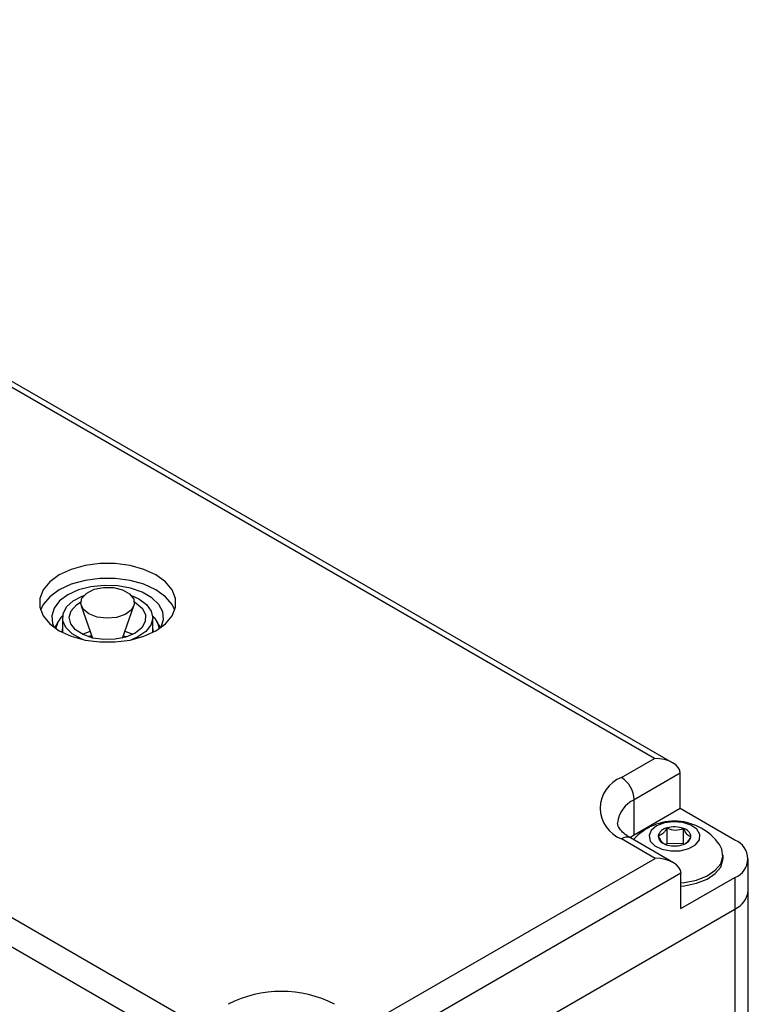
# Model space of a CAD drawing. Header units: inches. Extents: x 5.2 to 30.7, y 2.4 to 19.4.
# Tile 49 of 49: x 27.8 to 29.4, y 17.3 to 19.4. Entities that reach past the tile are written whole.
import ezdxf

# ---------------------------------------------------------------- set-up
doc = ezdxf.new("R2010")
doc.units = ezdxf.units.IN
doc.header["$MEASUREMENT"] = 0

msp = doc.modelspace()

# ---------------------------------------------------------------- linework, layer by layer
at = {"color": 7, "linetype": 'Continuous', "lineweight": 25}
for p, q in [((29.2377, 17.8076), (26.4117, 19.439)), ((29.1977, 17.8171), (26.4117, 19.4255)), ((25.4041, 18.8438), (28.1901, 17.2355)), ((28.1901, 17.1701), (25.3475, 18.8111)), ((27.9399, 18.152), (27.9647, 18.0815)), ((28.0307, 18.0815), (28.0556, 18.152)), ((27.8894, 18.1176), (27.8818, 18.1039)), ((27.8987, 18.1261), (27.8987, 18.0938)), ((28.0967, 18.0938), (28.0967, 18.1261)), ((28.1137, 18.1039), (28.1061, 18.1176)), ((27.8849, 18.1095), (27.8813, 18.1042)), ((27.8978, 18.0942), (27.8987, 18.1009)), ((28.0967, 18.1009), (28.0977, 18.0942)), ((28.1141, 18.1042), (28.1106, 18.1095)), ((28.0325, 18.0866), (28.0389, 18.0849)), ((29.1252, 17.7753), (29.1977, 17.8171)), ((29.2543, 17.7845), (29.1535, 17.7263)), ((29.2543, 17.7069), (29.2543, 17.7845)), ((29.1535, 17.6487), (29.1535, 17.7263)), ((29.2543, 17.7069), (29.1535, 17.6487)), ((29.3745, 17.6375), (29.2543, 17.7069)), ((29.2255, 17.6307), (29.2255, 17.6644)), ((29.2615, 17.6296), (29.2615, 17.6634)), ((29.1995, 17.5977), (29.1252, 17.6406)), ((29.1535, 17.6487), (29.1438, 17.6425)), ((29.2395, 17.5882), (29.1452, 17.6426)), ((29.2255, 17.6307), (29.2227, 17.6282)), ((29.2615, 17.6296), (29.2255, 17.6307)), ((29.2623, 17.6287), (29.2615, 17.6296)), ((28.5701, 17.2344), (29.1995, 17.5977)), ((29.3484, 17.5977), (29.3484, 17.6049)), ((29.4038, 17.5273), (29.4038, 17.5967)), ((29.256, 17.5651), (28.5701, 17.1691)), ((29.256, 17.4875), (29.256, 17.5651)), ((29.256, 17.4875), (29.3745, 17.5559)), ((29.3745, 17.5559), (29.3745, 17.4865)), ((29.4038, 14.3142), (29.4038, 17.5273)), ((28.4517, 16.9538), (29.3745, 17.4865)), ((29.3745, 17.4865), (29.3745, 14.2734))]:
    msp.add_line(p, q, dxfattribs=at)
at = {"color": 7, "linetype": 'Continuous', "lineweight": 25, "flags": 128}
for points in [[(28.1038, 18.0976), (28.1247, 18.1127), (28.1393, 18.1302), (28.1468, 18.1491), (28.1468, 18.1685), (28.1393, 18.1874), (28.1247, 18.2049), (28.1038, 18.22), (28.0775, 18.2321), (28.0473, 18.2405), (28.0145, 18.2449), (27.9809, 18.2449), (27.9482, 18.2405), (27.9179, 18.2321), (27.8917, 18.22), (27.8707, 18.2049), (27.8561, 18.1874), (27.8487, 18.1685), (27.8487, 18.1491), (27.8561, 18.1302), (27.8707, 18.1127), (27.8917, 18.0976), (27.9179, 18.0855), (27.9482, 18.0771), (27.9809, 18.0728), (28.0145, 18.0728), (28.0473, 18.0771), (28.0775, 18.0855), (28.1038, 18.0976)], [(28.145, 18.1425), (28.1393, 18.1547), (28.1247, 18.1722), (28.1038, 18.1874), (28.0775, 18.1995), (28.0473, 18.2079), (28.0145, 18.2122), (27.9809, 18.2122), (27.9482, 18.2079), (27.9179, 18.1995), (27.8917, 18.1874), (27.8707, 18.1722), (27.8561, 18.1547), (27.8504, 18.1425)], [(28.1144, 18.1037), (28.1152, 18.105), (28.1205, 18.1219), (28.1187, 18.1389), (28.1099, 18.1553), (28.0946, 18.1699), (28.0736, 18.182), (28.0482, 18.1909), (28.0199, 18.196), (27.9903, 18.197), (27.9611, 18.1939), (27.9341, 18.1869), (27.9108, 18.1764), (27.8925, 18.1629), (27.8803, 18.1473), (27.875, 18.1304), (27.8767, 18.1133), (27.8804, 18.1049)], [(28.0105, 18.1921), (28.0305, 18.1872), (28.046, 18.1784), (28.055, 18.167), (28.0563, 18.1545), (28.0497, 18.1426), (28.036, 18.1329), (28.0172, 18.1266), (27.9958, 18.1247), (27.9746, 18.1274), (27.9565, 18.1344), (27.944, 18.1446), (27.9388, 18.1568), (27.9415, 18.1692), (27.9518, 18.1802), (27.9683, 18.1884), (27.9888, 18.1925), (28.0105, 18.1921)], [(27.9452, 18.0777), (27.9394, 18.08), (27.9199, 18.0908), (27.9063, 18.1042), (27.8994, 18.1193), (27.8999, 18.1348), (27.9076, 18.1498), (27.9219, 18.1629), (27.9419, 18.1734), (27.9455, 18.1747)], [(28.0567, 18.1607), (28.0606, 18.1583), (28.0742, 18.1462), (28.0811, 18.1323), (28.0805, 18.1178), (28.0726, 18.1041), (28.058, 18.0924), (28.0381, 18.0836), (28.0146, 18.0786), (27.9896, 18.0779), (27.9653, 18.0814), (27.9439, 18.0889), (27.9273, 18.0997), (27.9169, 18.1129), (27.9137, 18.1272), (27.918, 18.1415), (27.9294, 18.1544), (27.9388, 18.1607)], [(28.05, 18.1747), (28.0665, 18.1673), (28.0831, 18.1551), (28.0935, 18.1407), (28.0967, 18.1252), (28.0926, 18.1098), (28.0815, 18.0957), (28.0641, 18.0838), (28.0502, 18.0777)], [(29.186, 17.6476), (29.1887, 17.6358), (29.1986, 17.6254), (29.2143, 17.6177), (29.2338, 17.6139), (29.2544, 17.6144), (29.2733, 17.6191), (29.2879, 17.6275), (29.2963, 17.6383), (29.2974, 17.6502), (29.291, 17.6615), (29.2779, 17.6706), (29.26, 17.6765), (29.2396, 17.6782), (29.2196, 17.6755), (29.2025, 17.6689), (29.1908, 17.6591), (29.186, 17.6476)], [(29.256, 17.544), (29.2641, 17.5448), (29.2903, 17.5502), (29.3132, 17.5593), (29.3312, 17.5715), (29.3432, 17.586), (29.3482, 17.6017), (29.346, 17.6177), (29.3405, 17.6281)], [(29.256, 17.5368), (29.2641, 17.5376), (29.2903, 17.5429), (29.3132, 17.552), (29.3312, 17.5642), (29.3432, 17.5787), (29.3482, 17.5945), (29.3484, 17.5977)]]:
    msp.add_lwpolyline(points, dxfattribs=at)
at = {"color": 1, "linetype": 'Continuous', "lineweight": 25, "flags": 128}
for points in [[(27.9425, 18.0896), (27.9468, 18.0917), (27.9596, 18.0963)], [(28.0359, 18.0963), (28.0414, 18.0945), (28.053, 18.0896)]]:
    msp.add_lwpolyline(points, dxfattribs=at)
at = {"color": 7, "linetype": 'Continuous', "lineweight": 25}
for centre, radius, start, end in [((27.9344, 18.0937), 0.0509, 134.1253, 170.3426), ((28.0641, 18.0952), 0.0477, 8.382, 47.1501), ((29.1508, 17.7079), 0.072, 110.7834, 249.2166), ((29.0921, 17.7235), 0.0615, 2.6055, 57.3945), ((29.2419, 17.5586), 0.1207, 35.16, 138.3443), ((29.2291, 17.6406), 0.0241, 98.6641, 164.6486), ((29.2418, 17.6076), 0.0591, 70.5214, 106.0351), ((29.2573, 17.6431), 0.0207, 4.6674, 78.2446), ((29.2265, 17.6487), 0.0207, 184.6674, 258.2446), ((29.2546, 17.6512), 0.0241, 278.6641, 344.6486), ((29.2419, 17.6841), 0.0591, 250.5214, 286.0351), ((29.359, 17.5967), 0.0437, 290.7834, 69.2166), ((29.3537, 17.5323), 0.0503, 294.3747, 354.3052), ((28.3792, 17.0521), 0.2536, 62.6097, 117.3903)]:
    msp.add_arc(centre, radius, start, end, dxfattribs=at)
at = {"color": 1, "linetype": 'Continuous', "lineweight": 25}
for centre, radius, start, end in [((29.1795, 17.669), 0.0629, 114.3831, 174.2079), ((29.1369, 17.6242), 0.0201, 65.6929, 125.6176)]:
    msp.add_arc(centre, radius, start, end, dxfattribs=at)
at = {"color": 7, "linetype": 'Continuous', "lineweight": 25}
for centre in [(29.1977, 17.7845), (29.1995, 17.5651)]:
    msp.add_ellipse(centre, major_axis=(0.0566, 0), ratio=0.577382, start_param=0, end_param=1.570796, dxfattribs=at)
for points, knots in [([(27.9558, 18.0851), (27.956, 18.0851), (27.9581, 18.0859), (27.9606, 18.0863), (27.963, 18.0866)], [0, 0, 0, 0, 0.086856, 1, 1, 1, 1]), ([(29.1452, 17.6426), (29.1424, 17.6443), (29.1341, 17.6494), (29.1245, 17.6581), (29.1185, 17.6672), (29.1168, 17.6721), (29.1171, 17.6747), (29.1172, 17.6754)], [0, 0, 0, 0, 0.13266, 0.384088, 0.636428, 0.900311, 1, 1, 1, 1]), ([(29.2255, 17.6644), (29.224, 17.6619), (29.2224, 17.6596), (29.2191, 17.6553), (29.2174, 17.6533), (29.2123, 17.6487), (29.2089, 17.6474), (29.2058, 17.647)], [0, 0, 0, 0, 0.25, 0.25, 0.5, 0.5, 1, 1, 1, 1]), ([(29.2255, 17.6644), (29.2311, 17.662), (29.2372, 17.6601), (29.2499, 17.6598), (29.256, 17.6613), (29.2615, 17.6634)], [0, 0, 0, 0, 0.5, 0.5, 1, 1, 1, 1]), ([(29.2779, 17.6448), (29.2766, 17.6451), (29.2753, 17.6456), (29.2726, 17.6473), (29.2712, 17.6485), (29.2669, 17.6533), (29.2641, 17.6581), (29.2615, 17.6634)], [0, 0, 0, 0, 0.25, 0.25, 0.5, 0.5, 1, 1, 1, 1]), ([(29.2058, 17.647), (29.2078, 17.6431), (29.2098, 17.6394), (29.213, 17.635), (29.2141, 17.6337), (29.2162, 17.6315), (29.2173, 17.6307), (29.2183, 17.63)], [0, 0, 0, 0, 0.5, 0.5, 0.75, 0.75, 1, 1, 1, 1]), ([(29.2645, 17.6301), (29.2653, 17.6303), (29.2681, 17.6313), (29.2729, 17.637), (29.2764, 17.6424), (29.2779, 17.6448)], [0, 0, 0, 0, 0.177438, 0.635357, 1, 1, 1, 1])]:
    msp.add_open_spline(points, degree=3, knots=knots, dxfattribs=at)

doc.saveas('drawing.dxf')
